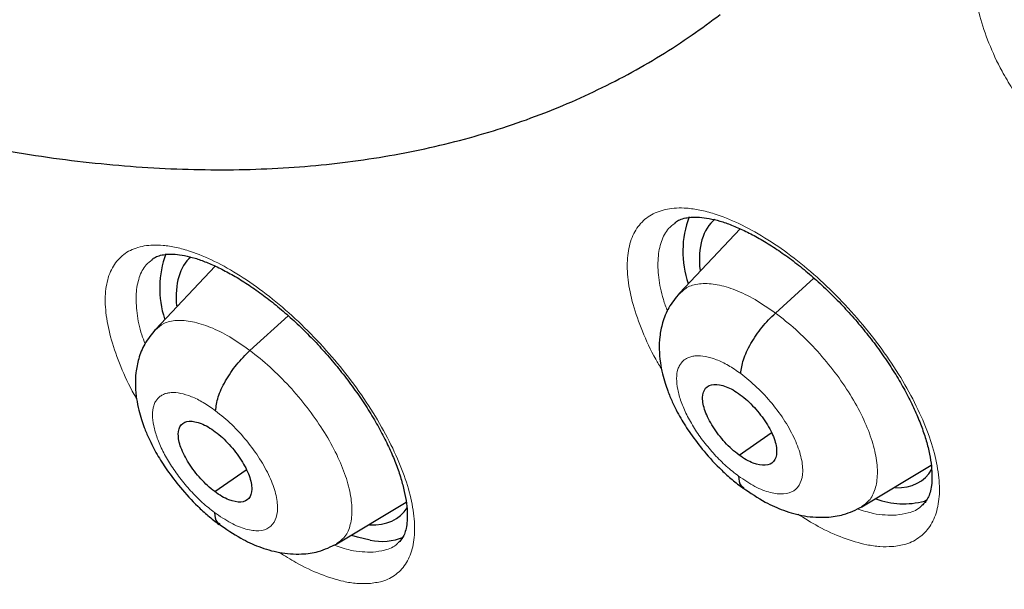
# Model space of a CAD drawing. Header units: millimetres. Extents: x 8 to 2236, y 12 to 2208.
# Tile 121 of 165: x 2048.91 to 2057.83, y 834.26 to 839.42. Entities that reach past the tile are written whole.
import ezdxf

# ---------------------------------------------------------------- set-up
doc = ezdxf.new("R2010")
doc.units = ezdxf.units.MM

msp = doc.modelspace()

# ---------------------------------------------------------------- linework, layer by layer
at = {"color": 7, "linetype": 'Continuous', "lineweight": 30}
for p, q in [((2055.4391, 837.5259), (2054.889, 836.9437)), ((2050.6828, 837.1884), (2050.1405, 836.6145)), ((2055.7576, 836.7644), (2056.1069, 837.0809)), ((2050.9969, 836.4252), (2051.3446, 836.7403)), ((2055.4279, 835.4788), (2055.7186, 835.6814)), ((2050.6778, 835.1481), (2050.9619, 835.3461)), ((2056.5396, 835.0106), (2057.1694, 835.3872)), ((2051.7851, 834.6762), (2052.413, 835.0517)), ((2057.1317, 835.0729), (2057.1076, 835.0629))]:
    msp.add_line(p, q, dxfattribs=at)
at = {"color": 7, "linetype": 'Continuous', "lineweight": 30, "flags": 128}
msp.add_lwpolyline([(2052.0861, 834.7083), (2051.9701, 834.7342), (2051.9215, 834.7494)], dxfattribs=at)
at = {"color": 7, "linetype": 'Continuous', "lineweight": 30}
for centre, radius, start, end in [((2055.8084, 837.3223), 0.8893, 159.36422, 199.17838), ((2051.0715, 836.9894), 0.892, 159.58964, 198.11933), ((2056.9173, 835.7477), 0.7107, 249.37301, 285.53322), ((2052.1903, 835.2198), 0.522, 258.48674, 292.2454)]:
    msp.add_arc(centre, radius, start, end, dxfattribs=at)
for centre, major_axis, ratio, start_param, end_param in [((2056.1532, 836.436), (-0.9427, 1.178), 0.454182, 0.00197, 0.615858), ((2051.4105, 836.1011), (-0.9398, 1.1784), 0.45508, 0.018758, 0.602306), ((2056.1532, 836.436), (-0.9427, 1.178), 0.454182, 2.779506, 3.315395), ((2051.4105, 836.1011), (-0.9398, 1.1784), 0.45508, 2.758318, 3.295807)]:
    msp.add_ellipse(centre, major_axis=major_axis, ratio=ratio, start_param=start_param, end_param=end_param, dxfattribs=at)
for points, knots in [([(2076.9938, 829.0692), (2077.0703, 829.1289), (2077.2205, 829.2461), (2077.4232, 829.413), (2077.6031, 829.5666), (2077.7599, 829.7055), (2077.9058, 829.839), (2078.0388, 829.9646), (2078.1587, 830.0812), (2078.2688, 830.1912), (2078.3799, 830.3051), (2078.4966, 830.4281), (2078.6122, 830.5537), (2078.7194, 830.6735), (2078.8167, 830.7853), (2078.9045, 830.8886), (2079.0051, 831.0098), (2079.1178, 831.1496), (2079.2445, 831.3126), (2079.3674, 831.4766), (2079.4895, 831.6455), (2079.61, 831.8186), (2079.7286, 831.9957), (2079.8446, 832.1758), (2079.9576, 832.3581), (2080.0675, 832.5427), (2080.1777, 832.7354), (2080.292, 832.9438), (2080.4139, 833.1766), (2080.5425, 833.4357), (2080.6879, 833.7465), (2080.8403, 834.0967), (2080.9909, 834.4735), (2081.1237, 834.8345), (2081.2395, 835.1754), (2081.3381, 835.4893), (2081.4045, 835.7164), (2081.4475, 835.8701), (2081.4747, 835.9695), (2081.5066, 836.0896), (2081.5432, 836.232), (2081.6284, 836.5768), (2081.7458, 837.114), (2081.8571, 837.7472), (2081.9329, 838.2698), (2081.984, 838.6827), (2082.026, 839.0865), (2082.0597, 839.4805), (2082.0855, 839.8588), (2082.104, 840.2138), (2082.1163, 840.5373), (2082.1236, 840.8257), (2082.1274, 841.078), (2082.1286, 841.2935), (2082.1283, 841.4713), (2082.1274, 841.5988), (2082.1264, 841.6838), (2082.1256, 841.7431), (2082.1245, 841.812), (2082.1228, 841.9053), (2082.1201, 842.0292), (2082.1158, 842.1833), (2082.1099, 842.3613), (2082.0989, 842.6368), (2082.0798, 843.0131), (2082.0475, 843.5005), (2082.0041, 844.0267), (2081.9479, 844.5924), (2081.8784, 845.1873), (2081.7817, 845.9078), (2081.6528, 846.736), (2081.4853, 847.664), (2081.3074, 848.5383), (2081.1237, 849.358), (2080.9384, 850.1228), (2080.7458, 850.8648), (2080.5476, 851.5831), (2080.3427, 852.2864), (2080.0893, 853.1138), (2079.7727, 854.0872), (2079.3787, 855.22), (2078.9451, 856.39), (2078.4702, 857.5973), (2077.9906, 858.7497), (2077.514, 859.8413), (2077.0477, 860.8666), (2076.5543, 861.9094), (2076.0403, 862.9552), (2075.4675, 864.0793), (2074.8392, 865.2661), (2074.1543, 866.509), (2073.4669, 867.7109), (2072.7803, 868.8705), (2072.1438, 869.9112), (2071.5611, 870.838), (2071.0327, 871.6596), (2070.4964, 872.4754), (2069.9383, 873.306), (2069.3326, 874.1873), (2068.6746, 875.1219), (2067.9614, 876.11), (2067.2034, 877.133), (2066.3997, 878.1893), (2065.549, 879.2771), (2064.7529, 880.2667), (2064.0222, 881.1532), (2063.3672, 881.9323), (2062.6895, 882.7219), (2061.9891, 883.521), (2061.2749, 884.3186), (2060.5612, 885.0986), (2059.8033, 885.9095), (2059.0112, 886.7375), (2058.1902, 887.5747), (2057.4074, 888.354), (2056.6644, 889.0773), (2055.9624, 889.746), (2055.3024, 890.362), (2054.7567, 890.8616), (2054.3173, 891.258), (2053.9785, 891.5604), (2053.6672, 891.8354), (2053.3917, 892.0765), (2053.178, 892.2622), (2053.0183, 892.4001), (2052.9003, 892.5016), (2052.7756, 892.6086), (2052.6228, 892.739), (2052.4256, 892.9065), (2052.192, 893.1035), (2051.9248, 893.3271), (2051.6265, 893.5745), (2051.2954, 893.8463), (2050.9468, 894.1294), (2050.5962, 894.4109), (2050.1073, 894.7989), (2049.4932, 895.2775), (2048.7902, 895.8117), (2048.1552, 896.2834), (2047.5697, 896.7094), (2046.9835, 897.1273), (2046.3686, 897.5561), (2045.7165, 898.0002), (2045.0269, 898.4577), (2044.3115, 898.919), (2043.5939, 899.368), (2042.8992, 899.7881), (2042.435, 900.0634), (2042.2033, 900.1953), (2042.1893, 900.2033)], [0, 0, 0, 0, 0.004208, 0.008266, 0.012194, 0.015925, 0.019283, 0.022264, 0.025087, 0.027445, 0.030195, 0.033307, 0.036341, 0.039156, 0.041751, 0.044127, 0.046284, 0.050042, 0.053605, 0.057244, 0.060959, 0.064746, 0.06856, 0.072392, 0.076228, 0.080045, 0.083867, 0.088052, 0.092716, 0.097859, 0.103418, 0.110856, 0.117881, 0.124491, 0.130655, 0.136254, 0.141145, 0.142556, 0.144244, 0.146322, 0.148792, 0.151607, 0.164055, 0.175863, 0.182587, 0.189083, 0.195351, 0.201391, 0.207197, 0.212551, 0.217349, 0.221589, 0.225272, 0.228397, 0.230964, 0.232973, 0.233896, 0.234627, 0.23553, 0.236869, 0.238642, 0.240852, 0.243465, 0.246233, 0.252549, 0.25933, 0.266575, 0.274284, 0.28244, 0.290603, 0.303052, 0.315037, 0.326558, 0.336451, 0.345973, 0.355124, 0.363905, 0.372325, 0.380725, 0.393824, 0.40725, 0.421007, 0.435095, 0.449518, 0.461086, 0.472865, 0.484854, 0.496904, 0.50868, 0.523252, 0.537359, 0.550999, 0.564172, 0.576875, 0.586525, 0.595883, 0.605054, 0.614582, 0.624546, 0.635591, 0.647128, 0.659155, 0.671674, 0.684685, 0.698189, 0.707561, 0.717157, 0.726977, 0.737022, 0.747285, 0.757391, 0.767124, 0.778971, 0.790214, 0.800851, 0.810883, 0.820308, 0.829125, 0.837335, 0.84209, 0.846614, 0.850795, 0.854431, 0.857519, 0.859243, 0.860732, 0.862169, 0.864156, 0.866741, 0.869923, 0.873327, 0.877224, 0.881613, 0.886286, 0.890855, 0.895311, 0.905366, 0.914791, 0.922673, 0.930063, 0.937545, 0.945449, 0.95395, 0.96289, 0.972271, 0.981812, 0.990881, 0.999452, 1, 1, 1, 1]), ([(2033.9252, 892.8283), (2034.0378, 892.7629), (2034.3643, 892.5735), (2034.9067, 892.2498), (2035.5528, 891.8532), (2036.201, 891.4435), (2036.8509, 891.0212), (2037.5022, 890.5863), (2038.1548, 890.1389), (2038.8084, 889.6794), (2039.4625, 889.2079), (2040.1171, 888.7245), (2040.7718, 888.2295), (2041.4264, 887.7231), (2042.0805, 887.2054), (2042.734, 886.6767), (2043.3865, 886.1372), (2044.0377, 885.587), (2044.6875, 885.0266), (2045.3355, 884.4559), (2045.9815, 883.8754), (2046.6252, 883.2852), (2047.2663, 882.6855), (2047.9045, 882.0766), (2048.5397, 881.4588), (2049.1716, 880.8323), (2049.7998, 880.1974), (2050.4242, 879.5543), (2051.0444, 878.9032), (2051.6603, 878.2445), (2052.2716, 877.5784), (2052.8779, 876.9052), (2053.4792, 876.2251), (2054.075, 875.5385), (2054.6653, 874.8456), (2055.2497, 874.1467), (2055.828, 873.442), (2056.4, 872.7319), (2056.9654, 872.0167), (2057.524, 871.2966), (2058.0756, 870.572), (2058.62, 869.8431), (2059.1569, 869.1102), (2059.6861, 868.3737), (2060.2074, 867.6338), (2060.7206, 866.8908), (2061.2254, 866.1451), (2061.7218, 865.3969), (2062.2094, 864.6466), (2062.6881, 863.8944), (2063.1576, 863.1407), (2063.6179, 862.3857), (2064.0686, 861.6299), (2064.5097, 860.8734), (2064.9409, 860.1166), (2065.3621, 859.3599), (2065.7731, 858.6035), (2066.1737, 857.8477), (2066.5638, 857.0928), (2066.9432, 856.3393), (2067.3118, 855.5872), (2067.6694, 854.8371), (2068.0158, 854.0891), (2068.351, 853.3437), (2068.6748, 852.601), (2068.987, 851.8615), (2069.2876, 851.1253), (2069.5765, 850.3929), (2069.8534, 849.6645), (2070.1184, 848.9404), (2070.3712, 848.221), (2070.6119, 847.5065), (2070.8403, 846.7972), (2071.0563, 846.0934), (2071.2599, 845.3954), (2071.4509, 844.7035), (2071.6294, 844.018), (2071.7952, 843.3392), (2071.9483, 842.6673), (2072.0886, 842.0027), (2072.2161, 841.3456), (2072.3308, 840.6962), (2072.4326, 840.0549), (2072.5214, 839.4219), (2072.5974, 838.7975), (2072.6604, 838.1819), (2072.7104, 837.5754), (2072.7475, 836.9783), (2072.7717, 836.3906), (2072.7829, 835.8128), (2072.7812, 835.2451), (2072.7666, 834.6875), (2072.7391, 834.1405), (2072.6987, 833.6042), (2072.6456, 833.0787), (2072.5796, 832.5643), (2072.501, 832.0611), (2072.4096, 831.5695), (2072.3056, 831.0894), (2072.189, 830.621), (2072.0599, 830.1646), (2071.9183, 829.7203), (2071.7642, 829.2881), (2071.5977, 828.8683), (2071.4188, 828.461), (2071.2276, 828.0662), (2071.0241, 827.6842), (2070.8084, 827.315), (2070.5804, 826.9588), (2070.3402, 826.6157), (2070.0879, 826.2859), (2069.8233, 825.9695), (2069.5472, 825.6663), (2069.2576, 825.3785), (2069.0588, 825.1903), (2068.9533, 825.102), (2068.9518, 825.1007)], [0, 0, 0, 0, 0.0046691, 0.0135353, 0.0224026, 0.031271, 0.0401406, 0.0490113, 0.057883, 0.0667558, 0.0756295, 0.0845042, 0.0933798, 0.1022562, 0.1111335, 0.1200115, 0.1288903, 0.1377698, 0.1466499, 0.1555307, 0.164412, 0.1732939, 0.1821764, 0.1910593, 0.1999426, 0.2088264, 0.2177105, 0.226595, 0.2354798, 0.2443649, 0.2532503, 0.2621358, 0.2710216, 0.2799075, 0.2887935, 0.2976797, 0.3065659, 0.3154521, 0.3243384, 0.3332246, 0.3421108, 0.3509969, 0.3598829, 0.3687687, 0.3776544, 0.3865399, 0.3954251, 0.4043101, 0.4131948, 0.4220791, 0.4309631, 0.4398467, 0.4487298, 0.4576125, 0.4664947, 0.4753764, 0.4842575, 0.493138, 0.5020179, 0.510897, 0.5197755, 0.5286532, 0.5375301, 0.5464062, 0.5552814, 0.5641556, 0.5730289, 0.5819012, 0.5907725, 0.5996426, 0.6085117, 0.6173795, 0.6262462, 0.6351116, 0.6439758, 0.6528387, 0.6617002, 0.6705605, 0.6794194, 0.6882769, 0.6971332, 0.7059882, 0.7148419, 0.7236945, 0.732546, 0.7413965, 0.7502461, 0.7590952, 0.7679438, 0.7767922, 0.7856407, 0.7944896, 0.8033394, 0.8121904, 0.8210433, 0.8298988, 0.8387576, 0.8476204, 0.8564883, 0.8653622, 0.8742432, 0.8831324, 0.8920312, 0.9009406, 0.909862, 0.9187964, 0.9277449, 0.9367083, 0.9456873, 0.9546819, 0.9636921, 0.9727171, 0.9817557, 0.9908062, 0.9998664, 1, 1, 1, 1]), ([(2039.9957, 842.1653), (2040.0441, 842.1319), (2040.2578, 841.9842), (2040.6365, 841.7347), (2041.1314, 841.4174), (2041.6253, 841.1138), (2042.1181, 840.8229), (2042.6095, 840.5453), (2043.099, 840.2811), (2043.5865, 840.0307), (2044.0716, 839.7941), (2044.554, 839.5717), (2045.0334, 839.3637), (2045.5096, 839.1702), (2045.9822, 838.9915), (2046.451, 838.8278), (2046.9156, 838.6792), (2047.3756, 838.5462), (2047.8308, 838.4287), (2048.2808, 838.327), (2048.7252, 838.2414), (2049.1636, 838.172), (2049.5955, 838.1189), (2050.0205, 838.0823), (2050.4383, 838.0622), (2050.8482, 838.0588), (2051.2498, 838.0721), (2051.6426, 838.102), (2052.0262, 838.1484), (2052.4001, 838.2112), (2052.7639, 838.2903), (2053.1173, 838.3854), (2053.4599, 838.4962), (2053.7915, 838.6226), (2054.1118, 838.7643), (2054.4208, 838.9208), (2054.7181, 839.0925), (2054.998, 839.2731), (2055.1731, 839.4039), (2055.2573, 839.4669)], [0, 0, 0, 0, 0.008178, 0.036112, 0.064065, 0.092038, 0.120033, 0.14805, 0.17609, 0.204153, 0.23224, 0.260351, 0.288484, 0.31664, 0.344816, 0.373009, 0.401217, 0.429434, 0.457653, 0.485864, 0.514057, 0.542219, 0.570335, 0.598389, 0.626361, 0.654232, 0.681982, 0.70959, 0.737037, 0.764309, 0.791394, 0.818284, 0.84498, 0.871487, 0.897816, 0.923987, 0.950021, 0.975946, 1, 1, 1, 1]), ([(2054.8433, 837.5784), (2054.855, 837.5872), (2054.8781, 837.6046), (2054.9278, 837.622), (2054.9902, 837.6328), (2055.0661, 837.6335), (2055.1554, 837.6222), (2055.2537, 837.5983), (2055.3604, 837.5616), (2055.4747, 837.5121), (2055.5961, 837.4493), (2055.7228, 837.3735), (2055.8529, 837.2854), (2055.9841, 837.1859), (2056.1145, 837.0764), (2056.2418, 836.9586), (2056.3652, 836.8334), (2056.4841, 836.7017), (2056.5978, 836.564), (2056.7048, 836.4222), (2056.8033, 836.2784), (2056.8916, 836.1353), (2056.9683, 835.9951), (2057.0328, 835.8598), (2057.0852, 835.7295), (2057.1262, 835.6046), (2057.1553, 835.4868), (2057.1723, 835.3788), (2057.1778, 835.2833), (2057.1728, 835.2024), (2057.1594, 835.1376), (2057.1393, 835.0875), (2057.1154, 835.0494), (2057.0944, 835.0315), (2057.0842, 835.0229)], [0, 0, 0, 0, 0.032632, 0.064782, 0.094902, 0.126954, 0.157874, 0.188247, 0.218214, 0.248679, 0.279685, 0.31113, 0.342871, 0.374759, 0.406631, 0.438292, 0.469678, 0.501369, 0.533399, 0.565623, 0.597835, 0.62981, 0.661377, 0.692402, 0.723134, 0.754314, 0.785669, 0.816893, 0.847717, 0.877992, 0.907789, 0.937582, 0.969971, 1, 1, 1, 1]), ([(2050.1083, 837.2479), (2050.1183, 837.2556), (2050.1387, 837.2714), (2050.184, 837.2874), (2050.243, 837.2975), (2050.3158, 837.2978), (2050.4021, 837.2863), (2050.4978, 837.2623), (2050.6022, 837.2256), (2050.7143, 837.1761), (2050.8336, 837.1133), (2050.9586, 837.0375), (2051.0872, 836.9493), (2051.2174, 836.8497), (2051.3469, 836.7401), (2051.4737, 836.6222), (2051.5968, 836.4969), (2051.7156, 836.3652), (2051.8295, 836.2275), (2051.9369, 836.0856), (2052.0362, 835.9417), (2052.1256, 835.7983), (2052.2038, 835.6577), (2052.2698, 835.522), (2052.3239, 835.3914), (2052.3666, 835.2664), (2052.3976, 835.1484), (2052.4167, 835.0401), (2052.4241, 834.9442), (2052.4211, 834.863), (2052.4095, 834.7981), (2052.3915, 834.7489), (2052.3688, 834.7104), (2052.349, 834.6925), (2052.3386, 834.6831)], [0, 0, 0, 0, 0.030967, 0.063104, 0.093105, 0.125041, 0.155807, 0.186059, 0.215933, 0.246251, 0.277142, 0.308496, 0.34017, 0.372009, 0.403848, 0.435505, 0.466863, 0.498482, 0.530457, 0.562645, 0.594851, 0.626842, 0.658441, 0.689508, 0.720247, 0.751377, 0.782697, 0.8139, 0.8447, 0.874918, 0.904575, 0.934118, 0.965521, 1, 1, 1, 1]), ([(2054.8882, 836.9434), (2054.8535, 836.9008), (2054.7881, 836.8205), (2054.7335, 836.6827), (2054.7078, 836.5553), (2054.7026, 836.4327), (2054.7125, 836.3217), (2054.7324, 836.2196), (2054.7562, 836.1338), (2054.7856, 836.0484), (2054.8286, 835.9445), (2054.8954, 835.815), (2054.9917, 835.664), (2055.1153, 835.5025), (2055.2451, 835.3634), (2055.3662, 835.253), (2055.4321, 835.2029), (2055.4662, 835.177)], [0, 0, 0, 0, 0.08533, 0.160758, 0.226446, 0.282815, 0.344742, 0.396236, 0.439451, 0.476225, 0.529983, 0.609231, 0.685375, 0.775845, 0.880544, 0.938373, 1, 1, 1, 1]), ([(2055.4432, 836.2161), (2055.4487, 836.2563), (2055.4596, 836.3368), (2055.5307, 836.4876), (2055.633, 836.64), (2055.7161, 836.7229), (2055.7576, 836.7644)], [0, 0, 0, 0, 0.250276, 0.500262, 0.749746, 1, 1, 1, 1]), ([(2050.1396, 836.614), (2050.1055, 836.5721), (2050.0409, 836.4929), (2049.987, 836.3567), (2049.9615, 836.23), (2049.9565, 836.1069), (2049.9669, 835.9946), (2049.9877, 835.8908), (2050.0123, 835.804), (2050.0423, 835.7185), (2050.0856, 835.6151), (2050.1524, 835.4864), (2050.2482, 835.3364), (2050.3707, 835.1757), (2050.499, 835.0371), (2050.6185, 834.9269), (2050.6836, 834.8767), (2050.7171, 834.8508)], [0, 0, 0, 0, 0.084103, 0.158903, 0.224526, 0.281349, 0.344586, 0.397219, 0.440996, 0.47785, 0.531561, 0.610616, 0.686522, 0.776676, 0.880989, 0.938602, 1, 1, 1, 1]), ([(2050.6856, 835.8793), (2050.6907, 835.9193), (2050.7008, 835.999), (2050.771, 836.1492), (2050.8727, 836.3011), (2050.9554, 836.3838), (2050.9969, 836.4252)], [0, 0, 0, 0, 0.250845, 0.500526, 0.749565, 1, 1, 1, 1]), ([(2055.4279, 835.4788), (2055.4059, 835.496), (2055.3621, 835.5302), (2055.2787, 835.6147), (2055.1874, 835.7333), (2055.113, 835.8791), (2055.0898, 836.0045), (2055.1173, 836.0928), (2055.1954, 836.1265), (2055.2888, 836.1094), (2055.3731, 836.0706), (2055.4171, 836.0403), (2055.4391, 836.0252)], [0, 0, 0, 0, 0.0628381, 0.1255406, 0.2508316, 0.3755333, 0.5000156, 0.624483, 0.7491719, 0.8744635, 0.9371653, 1, 1, 1, 1]), ([(2055.4391, 836.0252), (2055.4611, 836.008), (2055.505, 835.9737), (2055.5884, 835.8893), (2055.6797, 835.7706), (2055.7541, 835.6249), (2055.7772, 835.4994), (2055.7497, 835.4111), (2055.6716, 835.3774), (2055.5782, 835.3945), (2055.4939, 835.4333), (2055.4499, 835.4636), (2055.4279, 835.4788)], [0, 0, 0, 0, 0.0628377, 0.1255401, 0.2508312, 0.3755327, 0.5000148, 0.6244827, 0.7491718, 0.8744632, 0.937165, 1, 1, 1, 1]), ([(2050.6778, 835.1481), (2050.656, 835.1654), (2050.6124, 835.1999), (2050.5295, 835.2847), (2050.4384, 835.4036), (2050.3638, 835.5491), (2050.3397, 835.6738), (2050.3659, 835.761), (2050.4424, 835.7935), (2050.5346, 835.7754), (2050.618, 835.7359), (2050.6617, 835.7053), (2050.6835, 835.69)], [0, 0, 0, 0, 0.0628374, 0.1255358, 0.2508223, 0.3755298, 0.5000156, 0.6244867, 0.7491814, 0.8744682, 0.9371659, 1, 1, 1, 1]), ([(2050.6835, 835.69), (2050.7053, 835.6727), (2050.7489, 835.6382), (2050.8318, 835.5534), (2050.9229, 835.4345), (2050.9976, 835.289), (2051.0217, 835.1643), (2050.9954, 835.0771), (2050.9189, 835.0445), (2050.8267, 835.0626), (2050.7433, 835.1021), (2050.6996, 835.1328), (2050.6778, 835.1481)], [0, 0, 0, 0, 0.062837, 0.125536, 0.250822, 0.375529, 0.500015, 0.624486, 0.749181, 0.874468, 0.937166, 1, 1, 1, 1]), ([(2055.4241, 835.2881), (2055.4266, 835.2533), (2055.4299, 835.2044), (2055.4628, 835.1894), (2055.4722, 835.1851)], [0, 0, 0, 0, 0.712372, 1, 1, 1, 1]), ([(2055.4631, 835.1827), (2055.5304, 835.1365), (2055.6511, 835.0536), (2055.8387, 834.9719), (2056.0184, 834.9211), (2056.2108, 834.9098), (2056.3881, 834.9359), (2056.4864, 834.9843), (2056.5409, 835.0111)], [0, 0, 0, 0, 0.194347, 0.348622, 0.522831, 0.696769, 0.831892, 1, 1, 1, 1]), ([(2050.676, 834.9589), (2050.6786, 834.9243), (2050.6823, 834.877), (2050.7144, 834.8626), (2050.723, 834.8587)], [0, 0, 0, 0, 0.732003, 1, 1, 1, 1]), ([(2050.7143, 834.8565), (2050.7807, 834.81), (2050.8998, 834.7266), (2051.0848, 834.6435), (2051.2606, 834.5912), (2051.4525, 834.5769), (2051.6315, 834.6011), (2051.7311, 834.6497), (2051.7864, 834.6768)], [0, 0, 0, 0, 0.193554, 0.347129, 0.520118, 0.693991, 0.830136, 1, 1, 1, 1])]:
    msp.add_open_spline(points, degree=3, knots=knots, dxfattribs=at)
at = {"color": 252, "linetype": 'Continuous', "lineweight": 0}
for points, knots in [([(2041.2445, 900.1122), (2042.2334, 899.5183), (2044.2114, 898.3306), (2047.2182, 896.2239), (2050.2245, 893.8996), (2053.2113, 891.3516), (2056.154, 888.6062), (2059.0299, 885.6833), (2061.8163, 882.6062), (2064.4915, 879.3988), (2067.0345, 876.0864), (2069.4253, 872.6948), (2071.6454, 869.2505), (2073.6773, 865.7807), (2075.5051, 862.3124), (2077.1144, 858.8727), (2078.4928, 855.4887), (2079.6293, 852.1868), (2080.5151, 848.9928), (2081.1433, 845.9319), (2081.5089, 843.0278), (2081.609, 840.3035), (2081.4431, 837.78), (2081.0117, 835.478), (2080.3207, 833.4123), (2079.3666, 831.6104), (2078.2701, 830.1515), (2077.3845, 829.4311), (2076.9921, 829.1119)], [0, 0, 0, 0, 0.038766, 0.077532, 0.116298, 0.155064, 0.19383, 0.232596, 0.271363, 0.310129, 0.348895, 0.387661, 0.426427, 0.465193, 0.503959, 0.542725, 0.581491, 0.620257, 0.659023, 0.697789, 0.736555, 0.775322, 0.814088, 0.852854, 0.89162, 0.930386, 0.969152, 1, 1, 1, 1]), ([(2059.9621, 837.2671), (2060.0054, 837.2736), (2060.1047, 837.2883), (2060.2283, 837.3557), (2060.3288, 837.4661), (2060.39, 837.6158), (2060.4122, 837.7983), (2060.393, 838.0098), (2060.3347, 838.2434), (2060.2372, 838.4931), (2060.1049, 838.7515), (2059.9401, 839.0115), (2059.7486, 839.2658), (2059.5348, 839.5067), (2059.3056, 839.7282), (2059.0669, 839.9229), (2058.8258, 840.0864), (2058.5893, 840.2126), (2058.3919, 840.2887), (2058.2336, 840.3276), (2058.0853, 840.3463), (2057.9303, 840.3365), (2057.7825, 840.2827), (2057.6694, 840.1861), (2057.5927, 840.0511), (2057.5562, 839.88), (2057.5594, 839.679), (2057.6034, 839.4528), (2057.687, 839.2084), (2057.7875, 838.9866), (2057.8714, 838.8483), (2057.9028, 838.7965)], [0, 0, 0, 0, 0.028083, 0.064269, 0.100454, 0.136617, 0.17278, 0.208942, 0.245104, 0.281286, 0.317469, 0.353685, 0.389901, 0.426148, 0.462396, 0.498659, 0.534923, 0.57118, 0.607436, 0.630111, 0.652785, 0.688956, 0.725127, 0.761298, 0.797469, 0.833629, 0.86979, 0.905956, 0.942122, 0.978314, 1, 1, 1, 1]), ([(2056.816, 834.6504), (2056.8578, 834.6562), (2056.9545, 834.6695), (2057.0748, 834.734), (2057.1726, 834.8415), (2057.231, 834.9885), (2057.2507, 835.1684), (2057.2293, 835.3776), (2057.169, 835.6093), (2057.0699, 835.8575), (2056.9363, 836.1149), (2056.7706, 836.3742), (2056.5787, 836.6284), (2056.3649, 836.8696), (2056.1362, 837.0917), (2055.8986, 837.2874), (2055.6591, 837.4523), (2055.4245, 837.5803), (2055.2292, 837.6581), (2055.073, 837.6987), (2054.9268, 837.7193), (2054.7742, 837.7118), (2054.6292, 837.6608), (2054.5189, 837.567), (2054.445, 837.4348), (2054.4111, 837.2663), (2054.4167, 837.0678), (2054.4625, 836.8436), (2054.5485, 836.6009), (2054.6385, 836.4019), (2054.7088, 836.286), (2054.7268, 836.2563)], [0, 0, 0, 0, 0.027853, 0.064369, 0.100886, 0.1374, 0.173914, 0.210447, 0.24698, 0.283547, 0.320113, 0.356712, 0.393312, 0.429928, 0.466545, 0.503157, 0.539768, 0.576354, 0.61294, 0.635789, 0.658638, 0.695152, 0.731665, 0.768179, 0.804693, 0.84121, 0.877728, 0.914271, 0.950814, 0.987391, 1, 1, 1, 1]), ([(2054.7797, 836.7819), (2054.7666, 836.8171), (2054.7265, 836.9248), (2054.6961, 837.0885), (2054.6888, 837.2665), (2054.7202, 837.4153), (2054.7726, 837.5206), (2054.8266, 837.5612), (2054.8461, 837.5758)], [0, 0, 0, 0, 0.096109, 0.294152, 0.492044, 0.689935, 0.887794, 1, 1, 1, 1]), ([(2052.0753, 834.3156), (2052.1155, 834.3207), (2052.2095, 834.3326), (2052.3267, 834.3942), (2052.4218, 834.4992), (2052.4779, 834.6438), (2052.4956, 834.8216), (2052.4725, 835.0292), (2052.4108, 835.2597), (2052.3108, 835.5071), (2052.1768, 835.7642), (2052.0111, 836.0237), (2051.8196, 836.2783), (2051.6069, 836.5205), (2051.3797, 836.7438), (2051.144, 836.9411), (2050.9069, 837.1079), (2050.675, 837.2381), (2050.4823, 837.318), (2050.3285, 837.3605), (2050.1846, 837.3831), (2050.0345, 837.3781), (2049.8924, 837.3298), (2049.7847, 837.2387), (2049.7133, 837.1089), (2049.6815, 836.9426), (2049.689, 836.7458), (2049.7361, 836.5231), (2049.8239, 836.2812), (2049.9043, 836.1009), (2049.9628, 836.0034), (2049.9696, 835.992)], [0, 0, 0, 0, 0.027561, 0.064374, 0.101188, 0.138019, 0.174851, 0.211716, 0.248581, 0.285479, 0.322378, 0.359295, 0.396212, 0.433126, 0.47004, 0.50693, 0.543819, 0.580673, 0.617527, 0.640512, 0.663497, 0.700321, 0.737145, 0.773968, 0.810791, 0.847632, 0.884473, 0.921349, 0.958225, 0.995132, 1, 1, 1, 1]), ([(2050.0465, 836.4862), (2050.0365, 836.5129), (2049.9994, 836.6118), (2049.97, 836.7664), (2049.9606, 836.9428), (2049.9899, 837.0894), (2050.04, 837.1923), (2050.0922, 837.2313), (2050.1109, 837.2453)], [0, 0, 0, 0, 0.075311, 0.278357, 0.481198, 0.684038, 0.886764, 1, 1, 1, 1]), ([(2054.891, 836.9413), (2054.9146, 836.9629), (2054.966, 837.01), (2055.0828, 837.0359), (2055.2281, 837.0266), (2055.3935, 836.9769), (2055.5722, 836.8927), (2055.6958, 836.8072), (2055.7576, 836.7644)], [0, 0, 0, 0, 0.14546, 0.316297, 0.487155, 0.658077, 0.828927, 1, 1, 1, 1]), ([(2055.7576, 836.7644), (2055.8193, 836.7165), (2055.9427, 836.6205), (2056.1194, 836.4437), (2056.2817, 836.2526), (2056.4236, 836.0513), (2056.5389, 835.848), (2056.6234, 835.6507), (2056.6728, 835.4674), (2056.6873, 835.3042), (2056.666, 835.1677), (2056.6176, 835.0662), (2056.5612, 835.0298), (2056.5367, 835.0139)], [0, 0, 0, 0, 0.092997, 0.185868, 0.278779, 0.371658, 0.464525, 0.557314, 0.650055, 0.742919, 0.83578, 0.928515, 1, 1, 1, 1]), ([(2050.1426, 836.6119), (2050.1654, 836.6329), (2050.2153, 836.6787), (2050.3297, 836.7028), (2050.4728, 836.6918), (2050.6362, 836.6404), (2050.813, 836.5547), (2050.9356, 836.4684), (2050.9969, 836.4252)], [0, 0, 0, 0, 0.144127, 0.31523, 0.486354, 0.657542, 0.828657, 1, 1, 1, 1]), ([(2050.9969, 836.4252), (2051.0582, 836.3768), (2051.1806, 836.2802), (2051.3565, 836.1025), (2051.5182, 835.911), (2051.66, 835.7095), (2051.7755, 835.5065), (2051.8607, 835.3098), (2051.9112, 835.1274), (2051.9271, 834.9653), (2051.9074, 834.8302), (2051.8609, 834.7303), (2051.8059, 834.6949), (2051.7821, 834.6796)], [0, 0, 0, 0, 0.093051, 0.185974, 0.278938, 0.371869, 0.464789, 0.557631, 0.650425, 0.743342, 0.836255, 0.929044, 1, 1, 1, 1]), ([(2055.4241, 835.2881), (2055.3867, 835.3172), (2055.312, 835.3752), (2055.205, 835.4824), (2055.107, 835.5981), (2055.0213, 835.7199), (2054.9516, 835.8428), (2054.9009, 835.9622), (2054.8697, 836.0739), (2054.8587, 836.1744), (2054.8684, 836.2466), (2054.8857, 836.2849), (2054.8967, 836.3017), (2054.9028, 836.3099), (2054.9077, 836.3154), (2054.9142, 836.3227), (2054.93, 836.3392), (2054.9588, 836.3586), (2054.9982, 836.3722), (2055.0496, 836.3799), (2055.1222, 836.3752), (2055.2223, 836.3455), (2055.3307, 836.2944), (2055.4057, 836.2422), (2055.4432, 836.2161)], [0, 0, 0, 0, 0.0625962, 0.1249784, 0.1873383, 0.2496337, 0.3118714, 0.3742784, 0.4368938, 0.4995437, 0.5621894, 0.5972323, 0.606409, 0.6155822, 0.6247512, 0.6265437, 0.6422554, 0.6873031, 0.7209755, 0.7498718, 0.8123743, 0.874895, 0.937371, 1, 1, 1, 1]), ([(2055.4432, 836.2161), (2055.493, 836.1763), (2055.5925, 836.0969), (2055.7309, 835.9459), (2055.849, 835.7839), (2055.9388, 835.6191), (2055.9942, 835.4635), (2056.0114, 835.3275), (2055.9892, 835.2204), (2055.9291, 835.1497), (2055.8354, 835.1197), (2055.7142, 835.1336), (2055.5738, 835.1875), (2055.474, 835.2546), (2055.4241, 835.2881)], [0, 0, 0, 0, 0.083334, 0.166666, 0.249998, 0.333329, 0.416665, 0.5, 0.583333, 0.666663, 0.75, 0.833335, 0.916666, 1, 1, 1, 1]), ([(2050.676, 834.9589), (2050.6388, 834.9882), (2050.5646, 835.0467), (2050.4581, 835.1544), (2050.3605, 835.2704), (2050.2749, 835.3923), (2050.2052, 835.5151), (2050.1541, 835.6341), (2050.1223, 835.7454), (2050.1105, 835.8452), (2050.1193, 835.9167), (2050.1359, 835.9545), (2050.1466, 835.971), (2050.1525, 835.979), (2050.1573, 835.9844), (2050.1636, 835.9916), (2050.1755, 836.0042), (2050.1985, 836.0212), (2050.2284, 836.0345), (2050.2576, 836.0414), (2050.301, 836.0463), (2050.3679, 836.0411), (2050.4667, 836.0104), (2050.574, 835.9585), (2050.6484, 835.9057), (2050.6856, 835.8793)], [0, 0, 0, 0, 0.062597, 0.124977, 0.187336, 0.24963, 0.311866, 0.374271, 0.436883, 0.499532, 0.562176, 0.597218, 0.606395, 0.615568, 0.624737, 0.626485, 0.642138, 0.673407, 0.706552, 0.730919, 0.749877, 0.812377, 0.874896, 0.93737, 1, 1, 1, 1]), ([(2050.6856, 835.8793), (2050.735, 835.8393), (2050.8339, 835.7592), (2050.9717, 835.6078), (2051.0896, 835.4456), (2051.1796, 835.281), (2051.2357, 835.1261), (2051.254, 834.991), (2051.2332, 834.885), (2051.1748, 834.8155), (2051.0827, 834.787), (2050.9631, 834.8022), (2050.8244, 834.8572), (2050.7254, 834.925), (2050.676, 834.9589)], [0, 0, 0, 0, 0.083333, 0.166663, 0.249999, 0.333334, 0.416669, 0.499998, 0.58333, 0.666662, 0.749996, 0.83333, 0.916664, 1, 1, 1, 1]), ([(2056.8517, 834.9353), (2056.7853, 834.9349), (2056.6776, 834.9342), (2056.5479, 834.9767), (2056.498, 834.9931)], [0, 0, 0, 0, 0.616153, 1, 1, 1, 1]), ([(2057.0846, 835.0227), (2057.0825, 835.0203), (2057.052, 834.9855), (2056.9741, 834.954), (2056.8886, 834.9409), (2056.8517, 834.9353)], [0, 0, 0, 0, 0.039799, 0.584518, 1, 1, 1, 1]), ([(2055.9611, 834.9442), (2056.023, 834.9054), (2056.1641, 834.8169), (2056.3753, 834.7238), (2056.5609, 834.6686), (2056.7071, 834.6473), (2056.7797, 834.6494), (2056.816, 834.6504)], [0, 0, 0, 0, 0.194635, 0.443362, 0.692087, 0.846044, 1, 1, 1, 1]), ([(2052.3383, 834.6834), (2052.3361, 834.6809), (2052.3064, 834.6468), (2052.2307, 834.6172), (2052.1478, 834.6056), (2052.1122, 834.6006)], [0, 0, 0, 0, 0.043005, 0.590287, 1, 1, 1, 1]), ([(2051.2641, 834.5978), (2051.3138, 834.566), (2051.4417, 834.4842), (2051.639, 834.395), (2051.8225, 834.3371), (2051.9672, 834.3138), (2052.0393, 834.315), (2052.0753, 834.3156)], [0, 0, 0, 0, 0.163333, 0.420614, 0.677895, 0.838947, 1, 1, 1, 1]), ([(2052.1122, 834.6006), (2052.0465, 834.6012), (2051.9389, 834.6022), (2051.8086, 834.6474), (2051.758, 834.6649)], [0, 0, 0, 0, 0.611278, 1, 1, 1, 1])]:
    msp.add_open_spline(points, degree=3, knots=knots, dxfattribs=at)

doc.saveas('drawing.dxf')
